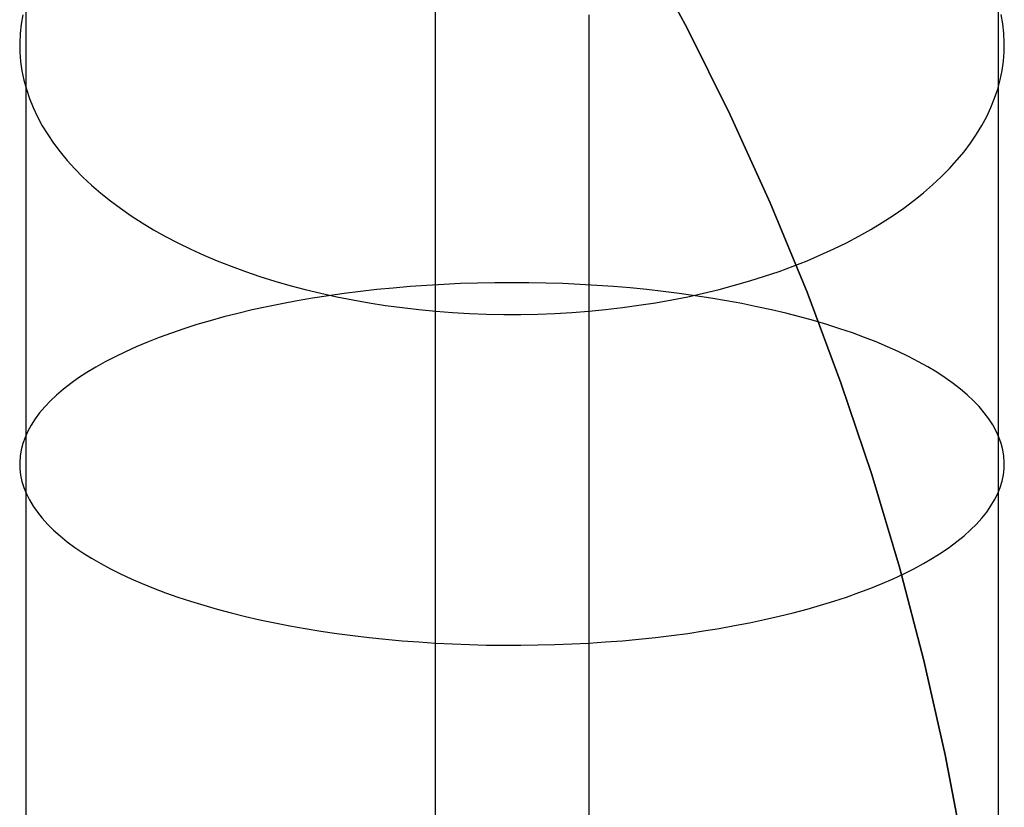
# Model space of a CAD drawing. Header units: millimetres. Extents: x 492 to 1282, y -834 to -234.
# Tile 89 of 93: x 1266 to 1282, y -272 to -259. Entities that reach past the tile are written whole.
import ezdxf

# ---------------------------------------------------------------- set-up
doc = ezdxf.new("R2010")
doc.units = ezdxf.units.MM
doc.layers.add('Volume$Layer 03', color=7, linetype='Continuous', true_color=0x000000)

msp = doc.modelspace()

# ---------------------------------------------------------------- linework, layer by layer
at = {"layer": 'Volume$Layer 03'}
for p, q in [((1272.926, -257.775, -2.011), (1272.926, -259.155, -2.756)), ((1276.273, -257.826, 390), (1277.019, -259.208, 390)), ((1277.019, -259.208, 392.5), (1276.273, -257.826, 392.5)), ((1277.019, -259.208, 391.25), (1276.273, -257.826, 391.25)), ((1266.272, -258.066, 8.716), (1266.272, -259.079, 7.975)), ((1282.076, -258.746, 5.181), (1282.076, -259.879, 4.466)), ((1266.225, -258.988, 5.443), (1266.199, -259.139, 5.675)), ((1275.423, -258.99, 16.718), (1275.423, -259.729, 16.003)), ((1282.15, -259.135, 5.669), (1282.123, -258.984, 5.437)), ((1266.199, -259.139, 5.675), (1266.182, -259.291, 5.907)), ((1266.272, -259.079, 7.975), (1266.272, -260.116, 7.269)), ((1272.926, -259.155, -2.756), (1272.926, -260.558, -3.453)), ((1282.167, -259.287, 5.901), (1282.15, -259.135, 5.669)), ((1266.182, -259.291, 5.907), (1266.175, -259.443, 6.139)), ((1277.019, -259.208, 390), (1277.718, -260.614, 390)), ((1277.718, -260.614, 392.5), (1277.019, -259.208, 392.5)), ((1277.718, -260.614, 391.25), (1277.019, -259.208, 391.25)), ((1282.174, -259.438, 6.133), (1282.167, -259.287, 5.901)), ((1266.175, -259.443, 6.139), (1266.177, -259.594, 6.372)), ((1282.172, -259.59, 6.365), (1282.174, -259.438, 6.133)), ((1266.177, -259.594, 6.372), (1266.189, -259.746, 6.604)), ((1282.16, -259.742, 6.598), (1282.172, -259.59, 6.365)), ((1266.189, -259.746, 6.604), (1266.211, -259.898, 6.836)), ((1275.423, -259.729, 16.003), (1275.423, -260.492, 15.315)), ((1282.138, -259.894, 6.829), (1282.16, -259.742, 6.598)), ((1266.211, -259.898, 6.836), (1266.243, -260.049, 7.066)), ((1282.076, -259.879, 4.466), (1282.076, -261.036, 3.789)), ((1282.107, -260.045, 7.06), (1282.138, -259.894, 6.829)), ((1266.243, -260.049, 7.066), (1266.284, -260.199, 7.296)), ((1266.272, -260.116, 7.269), (1266.272, -261.177, 6.599)), ((1282.067, -260.195, 7.29), (1282.107, -260.045, 7.06)), ((1266.284, -260.199, 7.296), (1266.334, -260.348, 7.525)), ((1282.016, -260.344, 7.519), (1282.067, -260.195, 7.29)), ((1266.334, -260.348, 7.525), (1266.394, -260.497, 7.752)), ((1281.957, -260.493, 7.746), (1282.016, -260.344, 7.519)), ((1266.394, -260.497, 7.752), (1266.463, -260.644, 7.977)), ((1272.926, -260.558, -3.453), (1272.926, -261.985, -4.102)), ((1275.423, -260.492, 15.315), (1275.423, -261.278, 14.653)), ((1277.718, -260.614, 390), (1278.368, -262.044, 390)), ((1278.368, -262.044, 392.5), (1277.718, -260.614, 392.5)), ((1278.368, -262.044, 391.25), (1277.718, -260.614, 391.25)), ((1281.888, -260.64, 7.971), (1281.957, -260.493, 7.746)), ((1266.463, -260.644, 7.977), (1266.542, -260.79, 8.2)), ((1266.542, -260.79, 8.2), (1266.63, -260.934, 8.42)), ((1281.722, -260.93, 8.415), (1281.809, -260.786, 8.194)), ((1281.809, -260.786, 8.194), (1281.888, -260.64, 7.971)), ((1266.63, -260.934, 8.42), (1266.726, -261.076, 8.638)), ((1281.625, -261.073, 8.632), (1281.722, -260.93, 8.415)), ((1266.726, -261.076, 8.638), (1266.832, -261.217, 8.853)), ((1281.52, -261.213, 8.847), (1281.625, -261.073, 8.632)), ((1282.076, -261.036, 3.789), (1282.076, -262.216, 3.152)), ((1266.272, -261.177, 6.599), (1266.272, -262.26, 5.965)), ((1266.832, -261.217, 8.853), (1266.947, -261.355, 9.065)), ((1281.405, -261.352, 9.059), (1281.52, -261.213, 8.847)), ((1266.947, -261.355, 9.065), (1267.07, -261.491, 9.273)), ((1275.423, -261.278, 14.653), (1275.423, -262.086, 14.018)), ((1281.282, -261.488, 9.268), (1281.405, -261.352, 9.059)), ((1267.07, -261.491, 9.273), (1267.202, -261.625, 9.478)), ((1281.15, -261.622, 9.472), (1281.282, -261.488, 9.268)), ((1267.202, -261.625, 9.478), (1267.343, -261.756, 9.678)), ((1280.862, -261.881, 9.869), (1281.01, -261.753, 9.673)), ((1281.01, -261.753, 9.673), (1281.15, -261.622, 9.472)), ((1267.343, -261.756, 9.678), (1267.491, -261.885, 9.874)), ((1267.491, -261.885, 9.874), (1267.648, -262.01, 10.066)), ((1280.705, -262.007, 10.061), (1280.862, -261.881, 9.869)), ((1267.648, -262.01, 10.066), (1267.812, -262.132, 10.254)), ((1272.926, -261.985, -4.102), (1272.926, -263.433, -4.702)), ((1278.368, -262.044, 390), (1278.969, -263.495, 390)), ((1278.969, -263.495, 392.5), (1278.368, -262.044, 392.5)), ((1278.969, -263.495, 391.25), (1278.368, -262.044, 391.25)), ((1280.541, -262.129, 10.249), (1280.705, -262.007, 10.061)), ((1267.812, -262.132, 10.254), (1267.984, -262.252, 10.436)), ((1275.423, -262.086, 14.018), (1275.423, -262.916, 13.411)), ((1280.369, -262.249, 10.431), (1280.541, -262.129, 10.249)), ((1282.076, -262.216, 3.152), (1282.076, -263.416, 2.556)), ((1266.272, -262.26, 5.965), (1266.272, -263.364, 5.369)), ((1267.984, -262.252, 10.436), (1268.164, -262.368, 10.613)), ((1268.164, -262.368, 10.613), (1268.351, -262.48, 10.785)), ((1280.003, -262.477, 10.781), (1280.19, -262.365, 10.609)), ((1280.19, -262.365, 10.609), (1280.369, -262.249, 10.431)), ((1268.351, -262.48, 10.785), (1268.545, -262.589, 10.952)), ((1279.809, -262.586, 10.947), (1280.003, -262.477, 10.781)), ((1268.545, -262.589, 10.952), (1268.746, -262.694, 11.112)), ((1268.746, -262.694, 11.112), (1268.953, -262.795, 11.267)), ((1279.402, -262.792, 11.263), (1279.609, -262.691, 11.108)), ((1279.609, -262.691, 11.108), (1279.809, -262.586, 10.947)), ((1268.953, -262.795, 11.267), (1269.166, -262.892, 11.416)), ((1279.189, -262.89, 11.412), (1279.402, -262.792, 11.263)), ((1269.166, -262.892, 11.416), (1269.386, -262.985, 11.558)), ((1269.386, -262.985, 11.558), (1269.611, -263.074, 11.694)), ((1275.423, -262.916, 13.411), (1275.423, -263.765, 12.833)), ((1278.744, -263.072, 11.69), (1278.969, -262.983, 11.554)), ((1278.969, -262.983, 11.554), (1279.189, -262.89, 11.412)), ((1269.611, -263.074, 11.694), (1269.842, -263.159, 11.823)), ((1269.842, -263.159, 11.823), (1270.078, -263.239, 11.946)), ((1278.277, -263.237, 11.942), (1278.513, -263.156, 11.82)), ((1278.513, -263.156, 11.82), (1278.744, -263.072, 11.69)), ((1270.078, -263.239, 11.946), (1270.319, -263.314, 12.061)), ((1270.319, -263.314, 12.061), (1270.564, -263.385, 12.17)), ((1273.616, -263.347, -4.753), (1273.339, -263.356, -4.73)), ((1273.893, -263.342, -4.766), (1273.616, -263.347, -4.753)), ((1274.171, -263.34, -4.771), (1273.893, -263.342, -4.766)), ((1274.448, -263.342, -4.767), (1274.171, -263.34, -4.771)), ((1274.726, -263.347, -4.753), (1274.448, -263.342, -4.767)), ((1275.002, -263.356, -4.731), (1274.726, -263.347, -4.753)), ((1277.791, -263.383, 12.167), (1278.037, -263.312, 12.058)), ((1278.037, -263.312, 12.058), (1278.277, -263.237, 11.942)), ((1266.272, -263.364, 5.369), (1266.272, -264.488, 4.81)), ((1270.564, -263.385, 12.17), (1270.814, -263.451, 12.271)), ((1270.814, -263.451, 12.271), (1271.068, -263.513, 12.365)), ((1271.068, -263.513, 12.365), (1271.326, -263.569, 12.451)), ((1271.712, -263.483, -4.41), (1271.449, -263.516, -4.326)), ((1271.978, -263.453, -4.485), (1271.712, -263.483, -4.41)), ((1272.246, -263.427, -4.552), (1271.978, -263.453, -4.485)), ((1272.517, -263.404, -4.609), (1272.246, -263.427, -4.552)), ((1272.789, -263.384, -4.659), (1272.517, -263.404, -4.609)), ((1273.064, -263.368, -4.699), (1272.789, -263.384, -4.659)), ((1272.926, -263.433, -4.702), (1272.926, -264.901, -5.252)), ((1273.339, -263.356, -4.73), (1273.064, -263.368, -4.699)), ((1275.278, -263.368, -4.7), (1275.002, -263.356, -4.731)), ((1275.552, -263.384, -4.66), (1275.278, -263.368, -4.7)), ((1275.825, -263.403, -4.611), (1275.552, -263.384, -4.66)), ((1276.096, -263.426, -4.553), (1275.825, -263.403, -4.611)), ((1276.364, -263.452, -4.487), (1276.096, -263.426, -4.553)), ((1276.63, -263.482, -4.412), (1276.364, -263.452, -4.487)), ((1276.893, -263.515, -4.328), (1276.63, -263.482, -4.412)), ((1277.03, -263.568, 12.449), (1277.287, -263.511, 12.362)), ((1277.287, -263.511, 12.362), (1277.541, -263.45, 12.268)), ((1277.541, -263.45, 12.268), (1277.791, -263.383, 12.167)), ((1278.969, -263.495, 390), (1279.52, -264.966, 390)), ((1279.52, -264.966, 392.5), (1278.969, -263.495, 392.5)), ((1279.52, -264.966, 391.25), (1278.969, -263.495, 391.25)), ((1282.076, -263.416, 2.556), (1282.076, -264.636, 2.001)), ((1270.682, -263.635, -4.025), (1270.434, -263.682, -3.908)), ((1270.934, -263.592, -4.133), (1270.682, -263.635, -4.025)), ((1271.19, -263.553, -4.234), (1270.934, -263.592, -4.133)), ((1271.449, -263.516, -4.326), (1271.19, -263.553, -4.234)), ((1271.326, -263.569, 12.451), (1271.587, -263.621, 12.53)), ((1271.587, -263.621, 12.53), (1271.852, -263.668, 12.602)), ((1271.852, -263.668, 12.602), (1272.119, -263.709, 12.665)), ((1276.237, -263.708, 12.664), (1276.504, -263.666, 12.6)), ((1276.504, -263.666, 12.6), (1276.769, -263.62, 12.528)), ((1276.769, -263.62, 12.528), (1277.03, -263.568, 12.449)), ((1277.152, -263.552, -4.236), (1276.893, -263.515, -4.328)), ((1277.408, -263.591, -4.136), (1277.152, -263.552, -4.236)), ((1277.66, -263.634, -4.028), (1277.408, -263.591, -4.136)), ((1277.908, -263.68, -3.911), (1277.66, -263.634, -4.028)), ((1269.953, -263.783, -3.651), (1269.72, -263.839, -3.511)), ((1270.191, -263.731, -3.783), (1269.953, -263.783, -3.651)), ((1270.434, -263.682, -3.908), (1270.191, -263.731, -3.783)), ((1272.119, -263.709, 12.665), (1272.388, -263.746, 12.721)), ((1272.388, -263.746, 12.721), (1272.66, -263.777, 12.769)), ((1272.66, -263.777, 12.769), (1272.934, -263.803, 12.809)), ((1272.934, -263.803, 12.809), (1273.209, -263.824, 12.841)), ((1273.209, -263.824, 12.841), (1273.485, -263.84, 12.865)), ((1274.872, -263.84, 12.865), (1275.148, -263.824, 12.84)), ((1275.148, -263.824, 12.84), (1275.423, -263.803, 12.808)), ((1275.423, -263.765, 12.833), (1275.423, -264.634, 12.284)), ((1275.423, -263.803, 12.808), (1275.696, -263.776, 12.768)), ((1275.696, -263.776, 12.768), (1275.968, -263.745, 12.72)), ((1275.968, -263.745, 12.72), (1276.237, -263.708, 12.664)), ((1278.151, -263.73, -3.787), (1277.908, -263.68, -3.911)), ((1278.39, -263.782, -3.655), (1278.151, -263.73, -3.787)), ((1278.623, -263.837, -3.515), (1278.39, -263.782, -3.655)), ((1269.269, -263.958, -3.209), (1269.053, -264.022, -3.047)), ((1269.492, -263.897, -3.363), (1269.269, -263.958, -3.209)), ((1269.72, -263.839, -3.511), (1269.492, -263.897, -3.363)), ((1273.485, -263.84, 12.865), (1273.762, -263.85, 12.881)), ((1273.762, -263.85, 12.881), (1274.039, -263.856, 12.889)), ((1274.039, -263.856, 12.889), (1274.317, -263.855, 12.889)), ((1274.317, -263.855, 12.889), (1274.595, -263.85, 12.881)), ((1274.595, -263.85, 12.881), (1274.872, -263.84, 12.865)), ((1278.851, -263.896, -3.367), (1278.623, -263.837, -3.515)), ((1279.074, -263.957, -3.213), (1278.851, -263.896, -3.367)), ((1279.29, -264.021, -3.051), (1279.074, -263.957, -3.213)), ((1268.843, -264.089, -2.878), (1268.639, -264.159, -2.703)), ((1269.053, -264.022, -3.047), (1268.843, -264.089, -2.878)), ((1279.501, -264.088, -2.883), (1279.29, -264.021, -3.051)), ((1279.705, -264.157, -2.707), (1279.501, -264.088, -2.883)), ((1268.252, -264.305, -2.333), (1268.068, -264.382, -2.139)), ((1268.442, -264.231, -2.521), (1268.252, -264.305, -2.333)), ((1268.639, -264.159, -2.703), (1268.442, -264.231, -2.521)), ((1279.902, -264.229, -2.526), (1279.705, -264.157, -2.707)), ((1280.092, -264.303, -2.338), (1279.902, -264.229, -2.526)), ((1280.276, -264.38, -2.144), (1280.092, -264.303, -2.338)), ((1267.893, -264.461, -1.939), (1267.725, -264.543, -1.733)), ((1268.068, -264.382, -2.139), (1267.893, -264.461, -1.939)), ((1280.452, -264.459, -1.944), (1280.276, -264.38, -2.144)), ((1280.62, -264.54, -1.739), (1280.452, -264.459, -1.944)), ((1266.272, -264.488, 4.81), (1266.272, -265.631, 4.291)), ((1267.564, -264.626, -1.522), (1267.412, -264.711, -1.307)), ((1267.725, -264.543, -1.733), (1267.564, -264.626, -1.522)), ((1280.78, -264.624, -1.528), (1280.62, -264.54, -1.739)), ((1280.933, -264.709, -1.312), (1280.78, -264.624, -1.528)), ((1267.412, -264.711, -1.307), (1267.268, -264.799, -1.086)), ((1275.423, -264.634, 12.284), (1275.423, -265.521, 11.765)), ((1281.078, -264.796, -1.092), (1280.933, -264.709, -1.312)), ((1282.076, -264.636, 2.001), (1282.076, -265.874, 1.488)), ((1267.132, -264.888, -0.861), (1267.004, -264.979, -0.631)), ((1267.268, -264.799, -1.086), (1267.132, -264.888, -0.861)), ((1272.926, -264.901, -5.252), (1272.926, -266.386, -5.751)), ((1281.214, -264.886, -0.867), (1281.078, -264.796, -1.092)), ((1281.341, -264.976, -0.637), (1281.214, -264.886, -0.867)), ((1266.885, -265.071, -0.398), (1266.775, -265.165, -0.161)), ((1267.004, -264.979, -0.631), (1266.885, -265.071, -0.398)), ((1279.52, -264.966, 390), (1280.021, -266.455, 390)), ((1280.021, -266.455, 392.5), (1279.52, -264.966, 392.5)), ((1280.021, -266.455, 391.25), (1279.52, -264.966, 391.25)), ((1281.46, -265.069, -0.404), (1281.341, -264.976, -0.637)), ((1281.571, -265.163, -0.167), (1281.46, -265.069, -0.404)), ((1266.674, -265.26, 0.079), (1266.582, -265.357, 0.323)), ((1266.775, -265.165, -0.161), (1266.674, -265.26, 0.079)), ((1281.672, -265.258, 0.073), (1281.571, -265.163, -0.167)), ((1281.764, -265.354, 0.317), (1281.672, -265.258, 0.073)), ((1266.582, -265.357, 0.323), (1266.499, -265.454, 0.569)), ((1281.848, -265.452, 0.563), (1281.764, -265.354, 0.317)), ((1266.425, -265.553, 0.818), (1266.361, -265.652, 1.07)), ((1266.499, -265.454, 0.569), (1266.425, -265.553, 0.818)), ((1275.423, -265.521, 11.765), (1275.423, -266.425, 11.276)), ((1281.922, -265.55, 0.812), (1281.848, -265.452, 0.563)), ((1281.986, -265.65, 1.063), (1281.922, -265.55, 0.812)), ((1266.306, -265.752, 1.323), (1266.261, -265.853, 1.577)), ((1266.272, -265.631, 4.291), (1266.272, -266.79, 3.81)), ((1266.361, -265.652, 1.07), (1266.306, -265.752, 1.323)), ((1282.041, -265.75, 1.316), (1281.986, -265.65, 1.063)), ((1282.087, -265.851, 1.571), (1282.041, -265.75, 1.316)), ((1266.261, -265.853, 1.577), (1266.225, -265.955, 1.833)), ((1282.076, -265.874, 1.488), (1282.076, -267.129, 1.018)), ((1282.123, -265.952, 1.827), (1282.087, -265.851, 1.571)), ((1266.198, -266.056, 2.09), (1266.182, -266.158, 2.348)), ((1266.225, -265.955, 1.833), (1266.198, -266.056, 2.09)), ((1282.15, -266.054, 2.084), (1282.123, -265.952, 1.827)), ((1282.167, -266.156, 2.342), (1282.15, -266.054, 2.084)), ((1266.182, -266.158, 2.348), (1266.175, -266.261, 2.606)), ((1282.174, -266.258, 2.6), (1282.167, -266.156, 2.342)), ((1266.175, -266.261, 2.606), (1266.177, -266.363, 2.864)), ((1266.177, -266.363, 2.864), (1266.189, -266.465, 3.122)), ((1272.926, -266.386, -5.751), (1272.926, -267.888, -6.2)), ((1282.16, -266.462, 3.116), (1282.172, -266.36, 2.858)), ((1282.172, -266.36, 2.858), (1282.174, -266.258, 2.6)), ((1266.189, -266.465, 3.122), (1266.211, -266.567, 3.38)), ((1275.423, -266.425, 11.276), (1275.423, -267.346, 10.819)), ((1280.021, -266.455, 390), (1280.471, -267.96, 390)), ((1280.471, -267.96, 392.5), (1280.021, -266.455, 392.5)), ((1280.471, -267.96, 391.25), (1280.021, -266.455, 391.25)), ((1282.138, -266.564, 3.373), (1282.16, -266.462, 3.116)), ((1266.211, -266.567, 3.38), (1266.242, -266.668, 3.636)), ((1266.242, -266.668, 3.636), (1266.283, -266.769, 3.892)), ((1282.067, -266.767, 3.885), (1282.107, -266.666, 3.63)), ((1282.107, -266.666, 3.63), (1282.138, -266.564, 3.373)), ((1266.272, -266.79, 3.81), (1266.272, -267.965, 3.37)), ((1266.283, -266.769, 3.892), (1266.334, -266.87, 4.146)), ((1266.334, -266.87, 4.146), (1266.394, -266.97, 4.398)), ((1281.957, -266.967, 4.391), (1282.016, -266.867, 4.139)), ((1282.016, -266.867, 4.139), (1282.067, -266.767, 3.885)), ((1266.394, -266.97, 4.398), (1266.463, -267.069, 4.648)), ((1281.888, -267.066, 4.641), (1281.957, -266.967, 4.391)), ((1266.463, -267.069, 4.648), (1266.542, -267.167, 4.895)), ((1266.542, -267.167, 4.895), (1266.629, -267.264, 5.14)), ((1281.722, -267.261, 5.134), (1281.809, -267.164, 4.889)), ((1281.809, -267.164, 4.889), (1281.888, -267.066, 4.641)), ((1282.076, -267.129, 1.018), (1282.076, -268.399, 0.591)), ((1266.629, -267.264, 5.14), (1266.726, -267.36, 5.382)), ((1275.423, -267.346, 10.819), (1275.423, -268.281, 10.394)), ((1281.625, -267.357, 5.376), (1281.722, -267.261, 5.134)), ((1266.726, -267.36, 5.382), (1266.832, -267.454, 5.621)), ((1266.832, -267.454, 5.621), (1266.947, -267.547, 5.856)), ((1281.405, -267.545, 5.85), (1281.52, -267.452, 5.615)), ((1281.52, -267.452, 5.615), (1281.625, -267.357, 5.376)), ((1266.947, -267.547, 5.856), (1267.07, -267.639, 6.088)), ((1267.07, -267.639, 6.088), (1267.202, -267.729, 6.315)), ((1281.15, -267.726, 6.309), (1281.282, -267.636, 6.082)), ((1281.282, -267.636, 6.082), (1281.405, -267.545, 5.85)), ((1267.202, -267.729, 6.315), (1267.342, -267.817, 6.538)), ((1267.342, -267.817, 6.538), (1267.491, -267.903, 6.756)), ((1280.862, -267.901, 6.75), (1281.01, -267.815, 6.532)), ((1281.01, -267.815, 6.532), (1281.15, -267.726, 6.309)), ((1266.272, -267.965, 3.37), (1266.272, -269.155, 2.97)), ((1267.491, -267.903, 6.756), (1267.648, -267.988, 6.969)), ((1267.648, -267.988, 6.969), (1267.812, -268.07, 7.177)), ((1272.926, -267.888, -6.2), (1272.926, -269.405, -6.597)), ((1280.471, -267.96, 390), (1280.868, -269.479, 390)), ((1280.868, -269.479, 392.5), (1280.471, -267.96, 392.5)), ((1280.868, -269.479, 391.25), (1280.471, -267.96, 391.25)), ((1280.541, -268.068, 7.172), (1280.705, -267.986, 6.964)), ((1280.705, -267.986, 6.964), (1280.862, -267.901, 6.75)), ((1267.812, -268.07, 7.177), (1267.984, -268.15, 7.38)), ((1267.984, -268.15, 7.38), (1268.164, -268.228, 7.577)), ((1280.19, -268.226, 7.572), (1280.369, -268.148, 7.374)), ((1280.369, -268.148, 7.374), (1280.541, -268.068, 7.172)), ((1268.164, -268.228, 7.577), (1268.351, -268.304, 7.768)), ((1268.351, -268.304, 7.768), (1268.545, -268.377, 7.952)), ((1275.423, -268.281, 10.394), (1275.423, -269.231, 10.001)), ((1279.809, -268.375, 7.948), (1280.003, -268.302, 7.763)), ((1280.003, -268.302, 7.763), (1280.19, -268.226, 7.572)), ((1268.545, -268.377, 7.952), (1268.745, -268.448, 8.131)), ((1268.745, -268.448, 8.131), (1268.952, -268.516, 8.303)), ((1279.402, -268.514, 8.298), (1279.609, -268.446, 8.126)), ((1279.609, -268.446, 8.126), (1279.809, -268.375, 7.948)), ((1282.076, -268.399, 0.591), (1282.076, -269.683, 0.207)), ((1268.952, -268.516, 8.303), (1269.166, -268.581, 8.468)), ((1269.166, -268.581, 8.468), (1269.385, -268.644, 8.626)), ((1278.969, -268.642, 8.622), (1279.188, -268.579, 8.464)), ((1279.188, -268.579, 8.464), (1279.402, -268.514, 8.298)), ((1269.385, -268.644, 8.626), (1269.611, -268.703, 8.777)), ((1269.611, -268.703, 8.777), (1269.842, -268.76, 8.921)), ((1269.842, -268.76, 8.921), (1270.078, -268.814, 9.057)), ((1278.277, -268.813, 9.053), (1278.513, -268.759, 8.917)), ((1278.513, -268.759, 8.917), (1278.744, -268.702, 8.773)), ((1278.744, -268.702, 8.773), (1278.969, -268.642, 8.622)), ((1270.078, -268.814, 9.057), (1270.319, -268.865, 9.185)), ((1270.319, -268.865, 9.185), (1270.564, -268.913, 9.305)), ((1270.564, -268.913, 9.305), (1270.814, -268.957, 9.418)), ((1277.541, -268.956, 9.415), (1277.791, -268.911, 9.302)), ((1277.791, -268.911, 9.302), (1278.036, -268.864, 9.182)), ((1278.036, -268.864, 9.182), (1278.277, -268.813, 9.053)), ((1270.814, -268.957, 9.418), (1271.068, -268.998, 9.522)), ((1271.068, -268.998, 9.522), (1271.326, -269.037, 9.618)), ((1271.326, -269.037, 9.618), (1271.587, -269.071, 9.706)), ((1271.587, -269.071, 9.706), (1271.851, -269.103, 9.785)), ((1271.851, -269.103, 9.785), (1272.118, -269.131, 9.856)), ((1276.237, -269.13, 9.854), (1276.504, -269.102, 9.783)), ((1276.504, -269.102, 9.783), (1276.768, -269.07, 9.704)), ((1276.768, -269.07, 9.704), (1277.03, -269.036, 9.616)), ((1277.03, -269.036, 9.616), (1277.287, -268.997, 9.52)), ((1277.287, -268.997, 9.52), (1277.541, -268.956, 9.415)), ((1266.272, -269.155, 2.97), (1266.272, -270.357, 2.611)), ((1272.118, -269.131, 9.856), (1272.388, -269.155, 9.918)), ((1272.388, -269.155, 9.918), (1272.66, -269.176, 9.971)), ((1272.66, -269.176, 9.971), (1272.933, -269.194, 10.016)), ((1272.933, -269.194, 10.016), (1273.208, -269.208, 10.051)), ((1273.208, -269.208, 10.051), (1273.485, -269.219, 10.078)), ((1273.485, -269.219, 10.078), (1273.762, -269.226, 10.096)), ((1273.762, -269.226, 10.096), (1274.039, -269.229, 10.105)), ((1274.039, -269.229, 10.105), (1274.317, -269.229, 10.105)), ((1274.317, -269.229, 10.105), (1274.594, -269.225, 10.096)), ((1274.594, -269.225, 10.096), (1274.871, -269.218, 10.078)), ((1274.871, -269.218, 10.078), (1275.148, -269.208, 10.051)), ((1275.148, -269.208, 10.051), (1275.423, -269.193, 10.015)), ((1275.423, -269.193, 10.015), (1275.696, -269.176, 9.97)), ((1275.423, -269.231, 10.001), (1275.423, -270.193, 9.64)), ((1275.696, -269.176, 9.97), (1275.968, -269.155, 9.917)), ((1275.968, -269.155, 9.917), (1276.237, -269.13, 9.854)), ((1272.926, -269.405, -6.597), (1272.926, -270.933, -6.942)), ((1280.868, -269.479, 390), (1281.214, -271.012, 390)), ((1281.214, -271.012, 392.5), (1280.868, -269.479, 392.5)), ((1281.214, -271.012, 391.25), (1280.868, -269.479, 391.25)), ((1282.076, -269.683, 0.207), (1282.076, -270.98, -0.132)), ((1275.423, -270.193, 9.64), (1275.423, -271.167, 9.312)), ((1266.272, -270.357, 2.611), (1266.272, -271.571, 2.293)), ((1272.926, -270.933, -6.942), (1272.926, -272.473, -7.235)), ((1281.214, -271.012, 390), (1281.507, -272.555, 390)), ((1281.507, -272.555, 392.5), (1281.214, -271.012, 392.5)), ((1281.507, -272.555, 391.25), (1281.214, -271.012, 391.25)), ((1282.076, -270.98, -0.132), (1282.076, -272.287, -0.427)), ((1275.423, -271.167, 9.312), (1275.423, -272.152, 9.018)), ((1266.272, -271.571, 2.293), (1266.272, -272.795, 2.017))]:
    msp.add_line(p, q, dxfattribs=at)

doc.saveas('drawing.dxf')
